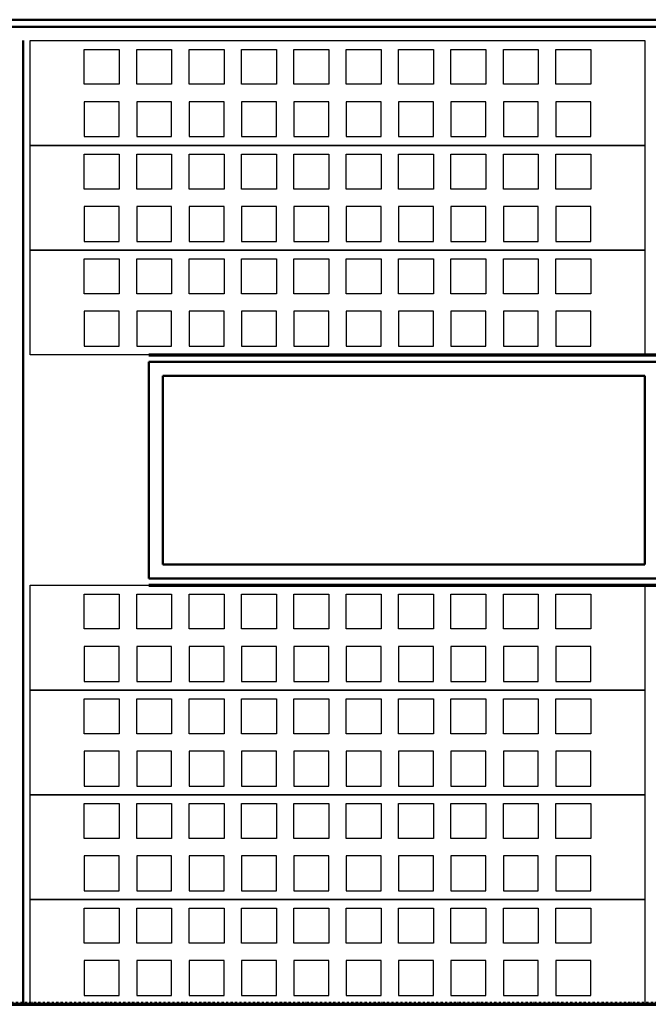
# Model space of a CAD drawing. Extents: x -11408 to 65836, y 12866 to 56869.
# Tile 47 of 68: x 23649 to 25449, y 27546 to 30366. Entities that reach past the tile are written whole.
import ezdxf

# ---------------------------------------------------------------- set-up
doc = ezdxf.new("R2010")
doc.units = 0
doc.linetypes.add('DASHDOT', pattern=[25.4, 12.7, -6.35, 0, -6.35])
doc.layers.add('stramien', color=1, linetype='DASHDOT')
doc.layers.add('vanarris', color=253, linetype='Continuous')

msp = doc.modelspace()

# ---------------------------------------------------------------- linework, layer by layer
at = {"layer": 'stramien', "color": 1, "ltscale": 0.5}
msp.add_lwpolyline([(63695.6, 27551.2), (-11408.5, 27551.2)], dxfattribs=at)
at = {"layer": 'vanarris', "lineweight": 50}
for p, q in [((9983.9, 30366.2), (27108.9, 30366.2)), ((9983.9, 30346.2), (27108.9, 30346.2)), ((23658.9, 30306.2), (23658.9, 27546.2)), ((24018.9, 29386.2), (24018.9, 28766.2)), ((24018.9, 29386.2), (26898.9, 29386.2)), ((24058.9, 28806.2), (24058.9, 29346.2)), ((24058.9, 29346.2), (25438.9, 29346.2)), ((25438.9, 29346.2), (25438.9, 28806.2)), ((25438.9, 28806.2), (24058.9, 28806.2)), ((26898.9, 28766.2), (24018.9, 28766.2))]:
    msp.add_line(p, q, dxfattribs=at)
at = {"layer": 'vanarris', "lineweight": 25}
for p, q in [((23678.9, 30006.2), (23678.9, 30306.2)), ((23678.9, 30306.2), (25438.9, 30306.2)), ((25438.9, 30306.2), (25438.9, 30006.2)), ((23833.9, 30181.2), (23833.9, 30281.2)), ((23833.9, 30281.2), (23933.9, 30281.2)), ((23933.9, 30281.2), (23933.9, 30181.2)), ((23983.9, 30181.2), (23983.9, 30281.2)), ((23983.9, 30281.2), (24083.9, 30281.2)), ((24083.9, 30281.2), (24083.9, 30181.2)), ((24133.9, 30181.2), (24133.9, 30281.2)), ((24133.9, 30281.2), (24233.9, 30281.2)), ((24233.9, 30281.2), (24233.9, 30181.2)), ((24283.9, 30181.2), (24283.9, 30281.2)), ((24283.9, 30281.2), (24383.9, 30281.2)), ((24383.9, 30281.2), (24383.9, 30181.2)), ((24433.9, 30181.2), (24433.9, 30281.2)), ((24433.9, 30281.2), (24533.9, 30281.2)), ((24533.9, 30281.2), (24533.9, 30181.2)), ((24583.9, 30181.2), (24583.9, 30281.2)), ((24583.9, 30281.2), (24683.9, 30281.2)), ((24683.9, 30281.2), (24683.9, 30181.2)), ((24733.9, 30181.2), (24733.9, 30281.2)), ((24733.9, 30281.2), (24833.9, 30281.2)), ((24833.9, 30281.2), (24833.9, 30181.2)), ((24883.9, 30181.2), (24883.9, 30281.2)), ((24883.9, 30281.2), (24983.9, 30281.2)), ((24983.9, 30281.2), (24983.9, 30181.2)), ((25033.9, 30181.2), (25033.9, 30281.2)), ((25033.9, 30281.2), (25133.9, 30281.2)), ((25133.9, 30281.2), (25133.9, 30181.2)), ((25183.9, 30181.2), (25183.9, 30281.2)), ((25183.9, 30281.2), (25283.9, 30281.2)), ((25283.9, 30281.2), (25283.9, 30181.2)), ((23933.9, 30181.2), (23833.9, 30181.2)), ((24083.9, 30181.2), (23983.9, 30181.2)), ((24233.9, 30181.2), (24133.9, 30181.2)), ((24383.9, 30181.2), (24283.9, 30181.2)), ((24533.9, 30181.2), (24433.9, 30181.2)), ((24683.9, 30181.2), (24583.9, 30181.2)), ((24833.9, 30181.2), (24733.9, 30181.2)), ((24983.9, 30181.2), (24883.9, 30181.2)), ((25133.9, 30181.2), (25033.9, 30181.2)), ((25283.9, 30181.2), (25183.9, 30181.2)), ((23833.9, 30131.2), (23833.9, 30031.2)), ((23933.9, 30131.2), (23833.9, 30131.2)), ((23933.9, 30031.2), (23933.9, 30131.2)), ((23983.9, 30131.2), (23983.9, 30031.2)), ((24083.9, 30131.2), (23983.9, 30131.2)), ((24083.9, 30031.2), (24083.9, 30131.2)), ((24133.9, 30131.2), (24133.9, 30031.2)), ((24233.9, 30131.2), (24133.9, 30131.2)), ((24233.9, 30031.2), (24233.9, 30131.2)), ((24283.9, 30131.2), (24283.9, 30031.2)), ((24383.9, 30131.2), (24283.9, 30131.2)), ((24383.9, 30031.2), (24383.9, 30131.2)), ((24433.9, 30131.2), (24433.9, 30031.2)), ((24533.9, 30131.2), (24433.9, 30131.2)), ((24533.9, 30031.2), (24533.9, 30131.2)), ((24583.9, 30131.2), (24583.9, 30031.2)), ((24683.9, 30131.2), (24583.9, 30131.2)), ((24683.9, 30031.2), (24683.9, 30131.2)), ((24733.9, 30131.2), (24733.9, 30031.2)), ((24833.9, 30131.2), (24733.9, 30131.2)), ((24833.9, 30031.2), (24833.9, 30131.2)), ((24883.9, 30131.2), (24883.9, 30031.2)), ((24983.9, 30131.2), (24883.9, 30131.2)), ((24983.9, 30031.2), (24983.9, 30131.2)), ((25033.9, 30131.2), (25033.9, 30031.2)), ((25133.9, 30131.2), (25033.9, 30131.2)), ((25133.9, 30031.2), (25133.9, 30131.2)), ((25183.9, 30131.2), (25183.9, 30031.2)), ((25283.9, 30131.2), (25183.9, 30131.2)), ((25283.9, 30031.2), (25283.9, 30131.2)), ((23678.9, 29706.2), (23678.9, 30006.2)), ((23678.9, 30006.2), (25438.9, 30006.2)), ((25438.9, 30006.2), (23678.9, 30006.2)), ((23833.9, 30031.2), (23933.9, 30031.2)), ((23983.9, 30031.2), (24083.9, 30031.2)), ((24133.9, 30031.2), (24233.9, 30031.2)), ((24283.9, 30031.2), (24383.9, 30031.2)), ((24433.9, 30031.2), (24533.9, 30031.2)), ((24583.9, 30031.2), (24683.9, 30031.2)), ((24733.9, 30031.2), (24833.9, 30031.2)), ((24883.9, 30031.2), (24983.9, 30031.2)), ((25033.9, 30031.2), (25133.9, 30031.2)), ((25183.9, 30031.2), (25283.9, 30031.2)), ((25438.9, 30006.2), (25438.9, 29706.2)), ((23833.9, 29881.2), (23833.9, 29981.2)), ((23833.9, 29981.2), (23933.9, 29981.2)), ((23933.9, 29981.2), (23933.9, 29881.2)), ((23983.9, 29881.2), (23983.9, 29981.2)), ((23983.9, 29981.2), (24083.9, 29981.2)), ((24083.9, 29981.2), (24083.9, 29881.2)), ((24133.9, 29881.2), (24133.9, 29981.2)), ((24133.9, 29981.2), (24233.9, 29981.2)), ((24233.9, 29981.2), (24233.9, 29881.2)), ((24283.9, 29881.2), (24283.9, 29981.2)), ((24283.9, 29981.2), (24383.9, 29981.2)), ((24383.9, 29981.2), (24383.9, 29881.2)), ((24433.9, 29881.2), (24433.9, 29981.2)), ((24433.9, 29981.2), (24533.9, 29981.2)), ((24533.9, 29981.2), (24533.9, 29881.2)), ((24583.9, 29881.2), (24583.9, 29981.2)), ((24583.9, 29981.2), (24683.9, 29981.2)), ((24683.9, 29981.2), (24683.9, 29881.2)), ((24733.9, 29881.2), (24733.9, 29981.2)), ((24733.9, 29981.2), (24833.9, 29981.2)), ((24833.9, 29981.2), (24833.9, 29881.2)), ((24883.9, 29881.2), (24883.9, 29981.2)), ((24883.9, 29981.2), (24983.9, 29981.2)), ((24983.9, 29981.2), (24983.9, 29881.2)), ((25033.9, 29881.2), (25033.9, 29981.2)), ((25033.9, 29981.2), (25133.9, 29981.2)), ((25133.9, 29981.2), (25133.9, 29881.2)), ((25183.9, 29881.2), (25183.9, 29981.2)), ((25183.9, 29981.2), (25283.9, 29981.2)), ((25283.9, 29981.2), (25283.9, 29881.2)), ((23933.9, 29881.2), (23833.9, 29881.2)), ((24083.9, 29881.2), (23983.9, 29881.2)), ((24233.9, 29881.2), (24133.9, 29881.2)), ((24383.9, 29881.2), (24283.9, 29881.2)), ((24533.9, 29881.2), (24433.9, 29881.2)), ((24683.9, 29881.2), (24583.9, 29881.2)), ((24833.9, 29881.2), (24733.9, 29881.2)), ((24983.9, 29881.2), (24883.9, 29881.2)), ((25133.9, 29881.2), (25033.9, 29881.2)), ((25283.9, 29881.2), (25183.9, 29881.2)), ((23833.9, 29831.2), (23833.9, 29731.2)), ((23933.9, 29831.2), (23833.9, 29831.2)), ((23933.9, 29731.2), (23933.9, 29831.2)), ((23983.9, 29831.2), (23983.9, 29731.2)), ((24083.9, 29831.2), (23983.9, 29831.2)), ((24083.9, 29731.2), (24083.9, 29831.2)), ((24133.9, 29831.2), (24133.9, 29731.2)), ((24233.9, 29831.2), (24133.9, 29831.2)), ((24233.9, 29731.2), (24233.9, 29831.2)), ((24283.9, 29831.2), (24283.9, 29731.2)), ((24383.9, 29831.2), (24283.9, 29831.2)), ((24383.9, 29731.2), (24383.9, 29831.2)), ((24433.9, 29831.2), (24433.9, 29731.2)), ((24533.9, 29831.2), (24433.9, 29831.2)), ((24533.9, 29731.2), (24533.9, 29831.2)), ((24583.9, 29831.2), (24583.9, 29731.2)), ((24683.9, 29831.2), (24583.9, 29831.2)), ((24683.9, 29731.2), (24683.9, 29831.2)), ((24733.9, 29831.2), (24733.9, 29731.2)), ((24833.9, 29831.2), (24733.9, 29831.2)), ((24833.9, 29731.2), (24833.9, 29831.2)), ((24883.9, 29831.2), (24883.9, 29731.2)), ((24983.9, 29831.2), (24883.9, 29831.2)), ((24983.9, 29731.2), (24983.9, 29831.2)), ((25033.9, 29831.2), (25033.9, 29731.2)), ((25133.9, 29831.2), (25033.9, 29831.2)), ((25133.9, 29731.2), (25133.9, 29831.2)), ((25183.9, 29831.2), (25183.9, 29731.2)), ((25283.9, 29831.2), (25183.9, 29831.2)), ((25283.9, 29731.2), (25283.9, 29831.2)), ((23833.9, 29731.2), (23933.9, 29731.2)), ((23983.9, 29731.2), (24083.9, 29731.2)), ((24133.9, 29731.2), (24233.9, 29731.2)), ((24283.9, 29731.2), (24383.9, 29731.2)), ((24433.9, 29731.2), (24533.9, 29731.2)), ((24583.9, 29731.2), (24683.9, 29731.2)), ((24733.9, 29731.2), (24833.9, 29731.2)), ((24883.9, 29731.2), (24983.9, 29731.2)), ((25033.9, 29731.2), (25133.9, 29731.2)), ((25183.9, 29731.2), (25283.9, 29731.2)), ((23678.9, 29406.2), (23678.9, 29706.2)), ((23678.9, 29706.2), (25438.9, 29706.2)), ((25438.9, 29706.2), (23678.9, 29706.2)), ((25438.9, 29706.2), (25438.9, 29406.2)), ((23833.9, 29581.2), (23833.9, 29681.2)), ((23833.9, 29681.2), (23933.9, 29681.2)), ((23933.9, 29681.2), (23933.9, 29581.2)), ((23983.9, 29581.2), (23983.9, 29681.2)), ((23983.9, 29681.2), (24083.9, 29681.2)), ((24083.9, 29681.2), (24083.9, 29581.2)), ((24133.9, 29581.2), (24133.9, 29681.2)), ((24133.9, 29681.2), (24233.9, 29681.2)), ((24233.9, 29681.2), (24233.9, 29581.2)), ((24283.9, 29581.2), (24283.9, 29681.2)), ((24283.9, 29681.2), (24383.9, 29681.2)), ((24383.9, 29681.2), (24383.9, 29581.2)), ((24433.9, 29581.2), (24433.9, 29681.2)), ((24433.9, 29681.2), (24533.9, 29681.2)), ((24533.9, 29681.2), (24533.9, 29581.2)), ((24583.9, 29581.2), (24583.9, 29681.2)), ((24583.9, 29681.2), (24683.9, 29681.2)), ((24683.9, 29681.2), (24683.9, 29581.2)), ((24733.9, 29581.2), (24733.9, 29681.2)), ((24733.9, 29681.2), (24833.9, 29681.2)), ((24833.9, 29681.2), (24833.9, 29581.2)), ((24883.9, 29581.2), (24883.9, 29681.2)), ((24883.9, 29681.2), (24983.9, 29681.2)), ((24983.9, 29681.2), (24983.9, 29581.2)), ((25033.9, 29581.2), (25033.9, 29681.2)), ((25033.9, 29681.2), (25133.9, 29681.2)), ((25133.9, 29681.2), (25133.9, 29581.2)), ((25183.9, 29581.2), (25183.9, 29681.2)), ((25183.9, 29681.2), (25283.9, 29681.2)), ((25283.9, 29681.2), (25283.9, 29581.2)), ((23933.9, 29581.2), (23833.9, 29581.2)), ((24083.9, 29581.2), (23983.9, 29581.2)), ((24233.9, 29581.2), (24133.9, 29581.2)), ((24383.9, 29581.2), (24283.9, 29581.2)), ((24533.9, 29581.2), (24433.9, 29581.2)), ((24683.9, 29581.2), (24583.9, 29581.2)), ((24833.9, 29581.2), (24733.9, 29581.2)), ((24983.9, 29581.2), (24883.9, 29581.2)), ((25133.9, 29581.2), (25033.9, 29581.2)), ((25283.9, 29581.2), (25183.9, 29581.2)), ((23833.9, 29531.2), (23833.9, 29431.2)), ((23933.9, 29531.2), (23833.9, 29531.2)), ((23933.9, 29431.2), (23933.9, 29531.2)), ((23983.9, 29531.2), (23983.9, 29431.2)), ((24083.9, 29531.2), (23983.9, 29531.2)), ((24083.9, 29431.2), (24083.9, 29531.2)), ((24133.9, 29531.2), (24133.9, 29431.2)), ((24233.9, 29531.2), (24133.9, 29531.2)), ((24233.9, 29431.2), (24233.9, 29531.2)), ((24283.9, 29531.2), (24283.9, 29431.2)), ((24383.9, 29531.2), (24283.9, 29531.2)), ((24383.9, 29431.2), (24383.9, 29531.2)), ((24433.9, 29531.2), (24433.9, 29431.2)), ((24533.9, 29531.2), (24433.9, 29531.2)), ((24533.9, 29431.2), (24533.9, 29531.2)), ((24583.9, 29531.2), (24583.9, 29431.2)), ((24683.9, 29531.2), (24583.9, 29531.2)), ((24683.9, 29431.2), (24683.9, 29531.2)), ((24733.9, 29531.2), (24733.9, 29431.2)), ((24833.9, 29531.2), (24733.9, 29531.2)), ((24833.9, 29431.2), (24833.9, 29531.2)), ((24883.9, 29531.2), (24883.9, 29431.2)), ((24983.9, 29531.2), (24883.9, 29531.2)), ((24983.9, 29431.2), (24983.9, 29531.2)), ((25033.9, 29531.2), (25033.9, 29431.2)), ((25133.9, 29531.2), (25033.9, 29531.2)), ((25133.9, 29431.2), (25133.9, 29531.2)), ((25183.9, 29531.2), (25183.9, 29431.2)), ((25283.9, 29531.2), (25183.9, 29531.2)), ((25283.9, 29431.2), (25283.9, 29531.2)), ((23833.9, 29431.2), (23933.9, 29431.2)), ((23983.9, 29431.2), (24083.9, 29431.2)), ((24133.9, 29431.2), (24233.9, 29431.2)), ((24283.9, 29431.2), (24383.9, 29431.2)), ((24433.9, 29431.2), (24533.9, 29431.2)), ((24583.9, 29431.2), (24683.9, 29431.2)), ((24733.9, 29431.2), (24833.9, 29431.2)), ((24883.9, 29431.2), (24983.9, 29431.2)), ((25033.9, 29431.2), (25133.9, 29431.2)), ((25183.9, 29431.2), (25283.9, 29431.2)), ((25438.9, 29406.2), (23678.9, 29406.2)), ((23678.9, 28446.2), (23678.9, 28746.2)), ((23678.9, 28746.2), (25438.9, 28746.2)), ((25438.9, 28746.2), (25438.9, 28446.2)), ((23833.9, 28621.2), (23833.9, 28721.2)), ((23833.9, 28721.2), (23933.9, 28721.2)), ((23933.9, 28721.2), (23933.9, 28621.2)), ((23983.9, 28621.2), (23983.9, 28721.2)), ((23983.9, 28721.2), (24083.9, 28721.2)), ((24083.9, 28721.2), (24083.9, 28621.2)), ((24133.9, 28621.2), (24133.9, 28721.2)), ((24133.9, 28721.2), (24233.9, 28721.2)), ((24233.9, 28721.2), (24233.9, 28621.2)), ((24283.9, 28621.2), (24283.9, 28721.2)), ((24283.9, 28721.2), (24383.9, 28721.2)), ((24383.9, 28721.2), (24383.9, 28621.2)), ((24433.9, 28621.2), (24433.9, 28721.2)), ((24433.9, 28721.2), (24533.9, 28721.2)), ((24533.9, 28721.2), (24533.9, 28621.2)), ((24583.9, 28621.2), (24583.9, 28721.2)), ((24583.9, 28721.2), (24683.9, 28721.2)), ((24683.9, 28721.2), (24683.9, 28621.2)), ((24733.9, 28621.2), (24733.9, 28721.2)), ((24733.9, 28721.2), (24833.9, 28721.2)), ((24833.9, 28721.2), (24833.9, 28621.2)), ((24883.9, 28621.2), (24883.9, 28721.2)), ((24883.9, 28721.2), (24983.9, 28721.2)), ((24983.9, 28721.2), (24983.9, 28621.2)), ((25033.9, 28621.2), (25033.9, 28721.2)), ((25033.9, 28721.2), (25133.9, 28721.2)), ((25133.9, 28721.2), (25133.9, 28621.2)), ((25183.9, 28621.2), (25183.9, 28721.2)), ((25183.9, 28721.2), (25283.9, 28721.2)), ((25283.9, 28721.2), (25283.9, 28621.2)), ((23933.9, 28621.2), (23833.9, 28621.2)), ((24083.9, 28621.2), (23983.9, 28621.2)), ((24233.9, 28621.2), (24133.9, 28621.2)), ((24383.9, 28621.2), (24283.9, 28621.2)), ((24533.9, 28621.2), (24433.9, 28621.2)), ((24683.9, 28621.2), (24583.9, 28621.2)), ((24833.9, 28621.2), (24733.9, 28621.2)), ((24983.9, 28621.2), (24883.9, 28621.2)), ((25133.9, 28621.2), (25033.9, 28621.2)), ((25283.9, 28621.2), (25183.9, 28621.2)), ((23833.9, 28571.2), (23833.9, 28471.2)), ((23933.9, 28571.2), (23833.9, 28571.2)), ((23933.9, 28471.2), (23933.9, 28571.2)), ((23983.9, 28571.2), (23983.9, 28471.2)), ((24083.9, 28571.2), (23983.9, 28571.2)), ((24083.9, 28471.2), (24083.9, 28571.2)), ((24133.9, 28571.2), (24133.9, 28471.2)), ((24233.9, 28571.2), (24133.9, 28571.2)), ((24233.9, 28471.2), (24233.9, 28571.2)), ((24283.9, 28571.2), (24283.9, 28471.2)), ((24383.9, 28571.2), (24283.9, 28571.2)), ((24383.9, 28471.2), (24383.9, 28571.2)), ((24433.9, 28571.2), (24433.9, 28471.2)), ((24533.9, 28571.2), (24433.9, 28571.2)), ((24533.9, 28471.2), (24533.9, 28571.2)), ((24583.9, 28571.2), (24583.9, 28471.2)), ((24683.9, 28571.2), (24583.9, 28571.2)), ((24683.9, 28471.2), (24683.9, 28571.2)), ((24733.9, 28571.2), (24733.9, 28471.2)), ((24833.9, 28571.2), (24733.9, 28571.2)), ((24833.9, 28471.2), (24833.9, 28571.2)), ((24883.9, 28571.2), (24883.9, 28471.2)), ((24983.9, 28571.2), (24883.9, 28571.2)), ((24983.9, 28471.2), (24983.9, 28571.2)), ((25033.9, 28571.2), (25033.9, 28471.2)), ((25133.9, 28571.2), (25033.9, 28571.2)), ((25133.9, 28471.2), (25133.9, 28571.2)), ((25183.9, 28571.2), (25183.9, 28471.2)), ((25283.9, 28571.2), (25183.9, 28571.2)), ((25283.9, 28471.2), (25283.9, 28571.2)), ((23833.9, 28471.2), (23933.9, 28471.2)), ((23983.9, 28471.2), (24083.9, 28471.2)), ((24133.9, 28471.2), (24233.9, 28471.2)), ((24283.9, 28471.2), (24383.9, 28471.2)), ((24433.9, 28471.2), (24533.9, 28471.2)), ((24583.9, 28471.2), (24683.9, 28471.2)), ((24733.9, 28471.2), (24833.9, 28471.2)), ((24883.9, 28471.2), (24983.9, 28471.2)), ((25033.9, 28471.2), (25133.9, 28471.2)), ((25183.9, 28471.2), (25283.9, 28471.2)), ((23678.9, 28146.2), (23678.9, 28446.2)), ((23678.9, 28446.2), (25438.9, 28446.2)), ((25438.9, 28446.2), (23678.9, 28446.2)), ((25438.9, 28446.2), (25438.9, 28146.2)), ((23833.9, 28321.2), (23833.9, 28421.2)), ((23833.9, 28421.2), (23933.9, 28421.2)), ((23933.9, 28421.2), (23933.9, 28321.2)), ((23983.9, 28321.2), (23983.9, 28421.2)), ((23983.9, 28421.2), (24083.9, 28421.2)), ((24083.9, 28421.2), (24083.9, 28321.2)), ((24133.9, 28321.2), (24133.9, 28421.2)), ((24133.9, 28421.2), (24233.9, 28421.2)), ((24233.9, 28421.2), (24233.9, 28321.2)), ((24283.9, 28321.2), (24283.9, 28421.2)), ((24283.9, 28421.2), (24383.9, 28421.2)), ((24383.9, 28421.2), (24383.9, 28321.2)), ((24433.9, 28321.2), (24433.9, 28421.2)), ((24433.9, 28421.2), (24533.9, 28421.2)), ((24533.9, 28421.2), (24533.9, 28321.2)), ((24583.9, 28321.2), (24583.9, 28421.2)), ((24583.9, 28421.2), (24683.9, 28421.2)), ((24683.9, 28421.2), (24683.9, 28321.2)), ((24733.9, 28321.2), (24733.9, 28421.2)), ((24733.9, 28421.2), (24833.9, 28421.2)), ((24833.9, 28421.2), (24833.9, 28321.2)), ((24883.9, 28321.2), (24883.9, 28421.2)), ((24883.9, 28421.2), (24983.9, 28421.2)), ((24983.9, 28421.2), (24983.9, 28321.2)), ((25033.9, 28321.2), (25033.9, 28421.2)), ((25033.9, 28421.2), (25133.9, 28421.2)), ((25133.9, 28421.2), (25133.9, 28321.2)), ((25183.9, 28321.2), (25183.9, 28421.2)), ((25183.9, 28421.2), (25283.9, 28421.2)), ((25283.9, 28421.2), (25283.9, 28321.2)), ((23933.9, 28321.2), (23833.9, 28321.2)), ((24083.9, 28321.2), (23983.9, 28321.2)), ((24233.9, 28321.2), (24133.9, 28321.2)), ((24383.9, 28321.2), (24283.9, 28321.2)), ((24533.9, 28321.2), (24433.9, 28321.2)), ((24683.9, 28321.2), (24583.9, 28321.2)), ((24833.9, 28321.2), (24733.9, 28321.2)), ((24983.9, 28321.2), (24883.9, 28321.2)), ((25133.9, 28321.2), (25033.9, 28321.2)), ((25283.9, 28321.2), (25183.9, 28321.2)), ((23833.9, 28271.2), (23833.9, 28171.2)), ((23933.9, 28271.2), (23833.9, 28271.2)), ((23933.9, 28171.2), (23933.9, 28271.2)), ((23983.9, 28271.2), (23983.9, 28171.2)), ((24083.9, 28271.2), (23983.9, 28271.2)), ((24083.9, 28171.2), (24083.9, 28271.2)), ((24133.9, 28271.2), (24133.9, 28171.2)), ((24233.9, 28271.2), (24133.9, 28271.2)), ((24233.9, 28171.2), (24233.9, 28271.2)), ((24283.9, 28271.2), (24283.9, 28171.2)), ((24383.9, 28271.2), (24283.9, 28271.2)), ((24383.9, 28171.2), (24383.9, 28271.2)), ((24433.9, 28271.2), (24433.9, 28171.2)), ((24533.9, 28271.2), (24433.9, 28271.2)), ((24533.9, 28171.2), (24533.9, 28271.2)), ((24583.9, 28271.2), (24583.9, 28171.2)), ((24683.9, 28271.2), (24583.9, 28271.2)), ((24683.9, 28171.2), (24683.9, 28271.2)), ((24733.9, 28271.2), (24733.9, 28171.2)), ((24833.9, 28271.2), (24733.9, 28271.2)), ((24833.9, 28171.2), (24833.9, 28271.2)), ((24883.9, 28271.2), (24883.9, 28171.2)), ((24983.9, 28271.2), (24883.9, 28271.2)), ((24983.9, 28171.2), (24983.9, 28271.2)), ((25033.9, 28271.2), (25033.9, 28171.2)), ((25133.9, 28271.2), (25033.9, 28271.2)), ((25133.9, 28171.2), (25133.9, 28271.2)), ((25183.9, 28271.2), (25183.9, 28171.2)), ((25283.9, 28271.2), (25183.9, 28271.2)), ((25283.9, 28171.2), (25283.9, 28271.2)), ((23678.9, 27846.2), (23678.9, 28146.2)), ((23678.9, 28146.2), (25438.9, 28146.2)), ((25438.9, 28146.2), (23678.9, 28146.2)), ((23833.9, 28171.2), (23933.9, 28171.2)), ((23983.9, 28171.2), (24083.9, 28171.2)), ((24133.9, 28171.2), (24233.9, 28171.2)), ((24283.9, 28171.2), (24383.9, 28171.2)), ((24433.9, 28171.2), (24533.9, 28171.2)), ((24583.9, 28171.2), (24683.9, 28171.2)), ((24733.9, 28171.2), (24833.9, 28171.2)), ((24883.9, 28171.2), (24983.9, 28171.2)), ((25033.9, 28171.2), (25133.9, 28171.2)), ((25183.9, 28171.2), (25283.9, 28171.2)), ((25438.9, 28146.2), (25438.9, 27846.2)), ((23833.9, 28021.2), (23833.9, 28121.2)), ((23833.9, 28121.2), (23933.9, 28121.2)), ((23933.9, 28121.2), (23933.9, 28021.2)), ((23983.9, 28021.2), (23983.9, 28121.2)), ((23983.9, 28121.2), (24083.9, 28121.2)), ((24083.9, 28121.2), (24083.9, 28021.2)), ((24133.9, 28021.2), (24133.9, 28121.2)), ((24133.9, 28121.2), (24233.9, 28121.2)), ((24233.9, 28121.2), (24233.9, 28021.2)), ((24283.9, 28021.2), (24283.9, 28121.2)), ((24283.9, 28121.2), (24383.9, 28121.2)), ((24383.9, 28121.2), (24383.9, 28021.2)), ((24433.9, 28021.2), (24433.9, 28121.2)), ((24433.9, 28121.2), (24533.9, 28121.2)), ((24533.9, 28121.2), (24533.9, 28021.2)), ((24583.9, 28021.2), (24583.9, 28121.2)), ((24583.9, 28121.2), (24683.9, 28121.2)), ((24683.9, 28121.2), (24683.9, 28021.2)), ((24733.9, 28021.2), (24733.9, 28121.2)), ((24733.9, 28121.2), (24833.9, 28121.2)), ((24833.9, 28121.2), (24833.9, 28021.2)), ((24883.9, 28021.2), (24883.9, 28121.2)), ((24883.9, 28121.2), (24983.9, 28121.2)), ((24983.9, 28121.2), (24983.9, 28021.2)), ((25033.9, 28021.2), (25033.9, 28121.2)), ((25033.9, 28121.2), (25133.9, 28121.2)), ((25133.9, 28121.2), (25133.9, 28021.2)), ((25183.9, 28021.2), (25183.9, 28121.2)), ((25183.9, 28121.2), (25283.9, 28121.2)), ((25283.9, 28121.2), (25283.9, 28021.2)), ((23933.9, 28021.2), (23833.9, 28021.2)), ((24083.9, 28021.2), (23983.9, 28021.2)), ((24233.9, 28021.2), (24133.9, 28021.2)), ((24383.9, 28021.2), (24283.9, 28021.2)), ((24533.9, 28021.2), (24433.9, 28021.2)), ((24683.9, 28021.2), (24583.9, 28021.2)), ((24833.9, 28021.2), (24733.9, 28021.2)), ((24983.9, 28021.2), (24883.9, 28021.2)), ((25133.9, 28021.2), (25033.9, 28021.2)), ((25283.9, 28021.2), (25183.9, 28021.2)), ((23833.9, 27971.2), (23833.9, 27871.2)), ((23933.9, 27971.2), (23833.9, 27971.2)), ((23933.9, 27871.2), (23933.9, 27971.2)), ((23983.9, 27971.2), (23983.9, 27871.2)), ((24083.9, 27971.2), (23983.9, 27971.2)), ((24083.9, 27871.2), (24083.9, 27971.2)), ((24133.9, 27971.2), (24133.9, 27871.2)), ((24233.9, 27971.2), (24133.9, 27971.2)), ((24233.9, 27871.2), (24233.9, 27971.2)), ((24283.9, 27971.2), (24283.9, 27871.2)), ((24383.9, 27971.2), (24283.9, 27971.2)), ((24383.9, 27871.2), (24383.9, 27971.2)), ((24433.9, 27971.2), (24433.9, 27871.2)), ((24533.9, 27971.2), (24433.9, 27971.2)), ((24533.9, 27871.2), (24533.9, 27971.2)), ((24583.9, 27971.2), (24583.9, 27871.2)), ((24683.9, 27971.2), (24583.9, 27971.2)), ((24683.9, 27871.2), (24683.9, 27971.2)), ((24733.9, 27971.2), (24733.9, 27871.2)), ((24833.9, 27971.2), (24733.9, 27971.2)), ((24833.9, 27871.2), (24833.9, 27971.2)), ((24883.9, 27971.2), (24883.9, 27871.2)), ((24983.9, 27971.2), (24883.9, 27971.2)), ((24983.9, 27871.2), (24983.9, 27971.2)), ((25033.9, 27971.2), (25033.9, 27871.2)), ((25133.9, 27971.2), (25033.9, 27971.2)), ((25133.9, 27871.2), (25133.9, 27971.2)), ((25183.9, 27971.2), (25183.9, 27871.2)), ((25283.9, 27971.2), (25183.9, 27971.2)), ((25283.9, 27871.2), (25283.9, 27971.2)), ((23833.9, 27871.2), (23933.9, 27871.2)), ((23983.9, 27871.2), (24083.9, 27871.2)), ((24133.9, 27871.2), (24233.9, 27871.2)), ((24283.9, 27871.2), (24383.9, 27871.2)), ((24433.9, 27871.2), (24533.9, 27871.2)), ((24583.9, 27871.2), (24683.9, 27871.2)), ((24733.9, 27871.2), (24833.9, 27871.2)), ((24883.9, 27871.2), (24983.9, 27871.2)), ((25033.9, 27871.2), (25133.9, 27871.2)), ((25183.9, 27871.2), (25283.9, 27871.2)), ((23678.9, 27546.2), (23678.9, 27846.2)), ((23678.9, 27846.2), (25438.9, 27846.2)), ((25438.9, 27846.2), (23678.9, 27846.2)), ((25438.9, 27846.2), (25438.9, 27546.2)), ((23833.9, 27721.2), (23833.9, 27821.2)), ((23833.9, 27821.2), (23933.9, 27821.2)), ((23933.9, 27821.2), (23933.9, 27721.2)), ((23983.9, 27721.2), (23983.9, 27821.2)), ((23983.9, 27821.2), (24083.9, 27821.2)), ((24083.9, 27821.2), (24083.9, 27721.2)), ((24133.9, 27721.2), (24133.9, 27821.2)), ((24133.9, 27821.2), (24233.9, 27821.2)), ((24233.9, 27821.2), (24233.9, 27721.2)), ((24283.9, 27721.2), (24283.9, 27821.2)), ((24283.9, 27821.2), (24383.9, 27821.2)), ((24383.9, 27821.2), (24383.9, 27721.2)), ((24433.9, 27721.2), (24433.9, 27821.2)), ((24433.9, 27821.2), (24533.9, 27821.2)), ((24533.9, 27821.2), (24533.9, 27721.2)), ((24583.9, 27721.2), (24583.9, 27821.2)), ((24583.9, 27821.2), (24683.9, 27821.2)), ((24683.9, 27821.2), (24683.9, 27721.2)), ((24733.9, 27721.2), (24733.9, 27821.2)), ((24733.9, 27821.2), (24833.9, 27821.2)), ((24833.9, 27821.2), (24833.9, 27721.2)), ((24883.9, 27721.2), (24883.9, 27821.2)), ((24883.9, 27821.2), (24983.9, 27821.2)), ((24983.9, 27821.2), (24983.9, 27721.2)), ((25033.9, 27721.2), (25033.9, 27821.2)), ((25033.9, 27821.2), (25133.9, 27821.2)), ((25133.9, 27821.2), (25133.9, 27721.2)), ((25183.9, 27721.2), (25183.9, 27821.2)), ((25183.9, 27821.2), (25283.9, 27821.2)), ((25283.9, 27821.2), (25283.9, 27721.2)), ((23933.9, 27721.2), (23833.9, 27721.2)), ((24083.9, 27721.2), (23983.9, 27721.2)), ((24233.9, 27721.2), (24133.9, 27721.2)), ((24383.9, 27721.2), (24283.9, 27721.2)), ((24533.9, 27721.2), (24433.9, 27721.2)), ((24683.9, 27721.2), (24583.9, 27721.2)), ((24833.9, 27721.2), (24733.9, 27721.2)), ((24983.9, 27721.2), (24883.9, 27721.2)), ((25133.9, 27721.2), (25033.9, 27721.2)), ((25283.9, 27721.2), (25183.9, 27721.2)), ((23833.9, 27671.2), (23833.9, 27571.2)), ((23933.9, 27671.2), (23833.9, 27671.2)), ((23933.9, 27571.2), (23933.9, 27671.2)), ((23983.9, 27671.2), (23983.9, 27571.2)), ((24083.9, 27671.2), (23983.9, 27671.2)), ((24083.9, 27571.2), (24083.9, 27671.2)), ((24133.9, 27671.2), (24133.9, 27571.2)), ((24233.9, 27671.2), (24133.9, 27671.2)), ((24233.9, 27571.2), (24233.9, 27671.2)), ((24283.9, 27671.2), (24283.9, 27571.2)), ((24383.9, 27671.2), (24283.9, 27671.2)), ((24383.9, 27571.2), (24383.9, 27671.2)), ((24433.9, 27671.2), (24433.9, 27571.2)), ((24533.9, 27671.2), (24433.9, 27671.2)), ((24533.9, 27571.2), (24533.9, 27671.2)), ((24583.9, 27671.2), (24583.9, 27571.2)), ((24683.9, 27671.2), (24583.9, 27671.2)), ((24683.9, 27571.2), (24683.9, 27671.2)), ((24733.9, 27671.2), (24733.9, 27571.2)), ((24833.9, 27671.2), (24733.9, 27671.2)), ((24833.9, 27571.2), (24833.9, 27671.2)), ((24883.9, 27671.2), (24883.9, 27571.2)), ((24983.9, 27671.2), (24883.9, 27671.2)), ((24983.9, 27571.2), (24983.9, 27671.2)), ((25033.9, 27671.2), (25033.9, 27571.2)), ((25133.9, 27671.2), (25033.9, 27671.2)), ((25133.9, 27571.2), (25133.9, 27671.2)), ((25183.9, 27671.2), (25183.9, 27571.2)), ((25283.9, 27671.2), (25183.9, 27671.2)), ((25283.9, 27571.2), (25283.9, 27671.2)), ((23833.9, 27571.2), (23933.9, 27571.2)), ((23983.9, 27571.2), (24083.9, 27571.2)), ((24133.9, 27571.2), (24233.9, 27571.2)), ((24283.9, 27571.2), (24383.9, 27571.2)), ((24433.9, 27571.2), (24533.9, 27571.2)), ((24583.9, 27571.2), (24683.9, 27571.2)), ((24733.9, 27571.2), (24833.9, 27571.2)), ((24883.9, 27571.2), (24983.9, 27571.2)), ((25033.9, 27571.2), (25133.9, 27571.2)), ((25183.9, 27571.2), (25283.9, 27571.2)), ((25438.9, 27546.2), (23678.9, 27546.2))]:
    msp.add_line(p, q, dxfattribs=at)
at = {"layer": 'vanarris', "lineweight": 70}
for p, q in [((24018.9, 29406.2), (26898.9, 29406.2)), ((24018.9, 28746.2), (26898.9, 28746.2)), ((9983.9, 27546.2), (26933.9, 27546.2))]:
    msp.add_line(p, q, dxfattribs=at)

doc.saveas('drawing.dxf')
